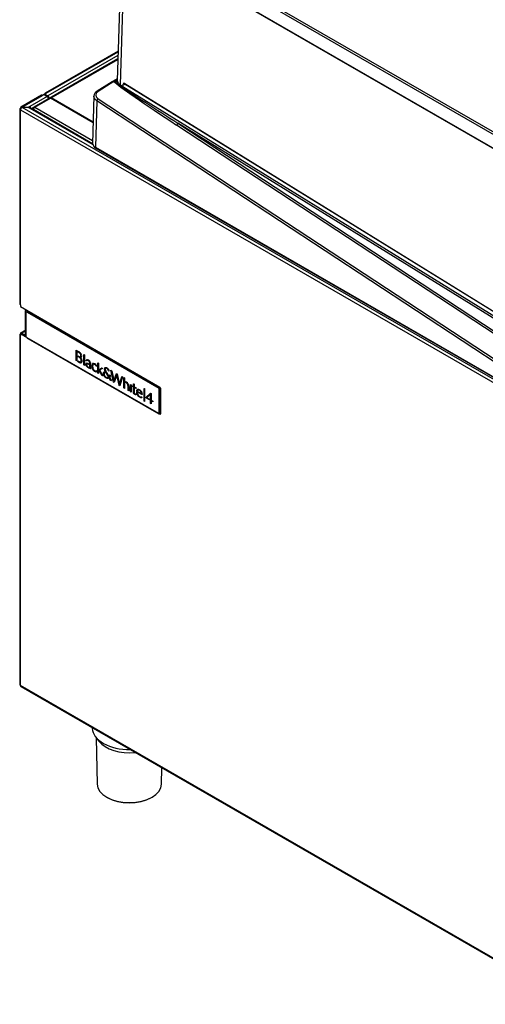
# Model space of a CAD drawing. Header units: millimetres. Extents: x -40 to 419, y 0 to 295.
# Tile 35 of 72: x 281 to 309, y 87 to 147. Entities that reach past the tile are written whole.
import ezdxf

# ---------------------------------------------------------------- set-up
doc = ezdxf.new("R2010")
doc.units = ezdxf.units.MM
doc.layers.add('135.735_BW4_TWIN', color=7, linetype='Continuous')
doc.layers.add('Standard', color=7, linetype='Continuous')

# ---------------------------------------------------------------- blocks, each defined once
blk = doc.blocks.new('SE3')
at = {"layer": '135.735_BW4_TWIN', "color": 7, "linetype": 'Continuous'}
for p, q in [((287.541, 152.602), (315.886, 136.237)), ((315.815, 136.119), (287.471, 152.484)), ((287.439, 151.664), (287.169, 142.874)), ((287.626, 151.557), (287.351, 142.621)), ((287.4, 151.706), (315.815, 135.3)), ((287.41, 151.681), (315.826, 135.275)), ((287.223, 144.634), (282.85, 142.109)), ((282.91, 142.103), (287.222, 144.593)), ((287.215, 144.366), (283.018, 141.943)), ((287.209, 144.178), (282.176, 141.272)), ((283.094, 141.811), (287.209, 144.187)), ((283.213, 141.831), (287.208, 144.137)), ((286.87, 142.785), (285.965, 142.225)), ((286.971, 142.806), (286.021, 142.218)), ((287.172, 142.969), (286.895, 142.809)), ((286.947, 142.808), (286.971, 142.822)), ((286.964, 142.825), (286.987, 142.814)), ((286.978, 142.826), (286.987, 142.831)), ((286.994, 142.826), (287.191, 142.821)), ((286.994, 142.826), (316.214, 124.75)), ((287.187, 142.941), (286.997, 142.831)), ((286.997, 142.831), (287.19, 142.824)), ((287.351, 142.621), (287.473, 142.546)), ((287.524, 142.569), (287.53, 142.654)), ((287.617, 142.629), (287.536, 142.679)), ((287.625, 142.696), (315.678, 125.342)), ((287.631, 142.683), (315.683, 125.329)), ((287.669, 142.659), (287.669, 142.652)), ((287.841, 142.541), (287.834, 142.537)), ((315.742, 125.271), (287.835, 142.536)), ((282.638, 141.987), (281.393, 141.268)), ((281.46, 141.266), (282.698, 141.981)), ((282.783, 142.03), (282.698, 141.981)), ((282.783, 142.03), (282.975, 141.919)), ((282.91, 142.103), (282.825, 142.054)), ((282.825, 142.054), (282.825, 142.005)), ((282.825, 142.054), (283.018, 141.943)), ((282.896, 141.964), (282.896, 142.013)), ((285.778, 141.955), (285.689, 139.093)), ((282.975, 141.919), (281.922, 141.31)), ((282.022, 141.192), (283.051, 141.786)), ((282.235, 141.266), (283.17, 141.806)), ((282.692, 141.579), (282.692, 141.57)), ((282.774, 141.626), (282.774, 141.617)), ((282.79, 141.636), (282.79, 141.626)), ((282.825, 141.647), (282.825, 141.656)), ((282.896, 141.688), (282.896, 141.697)), ((283.17, 141.806), (283.136, 141.826)), ((285.727, 140.33), (283.17, 141.806)), ((285.729, 140.378), (283.213, 141.831)), ((285.952, 141.66), (285.866, 138.862)), ((315.924, 121.935), (285.952, 141.66)), ((286.026, 141.778), (315.998, 122.054)), ((281.333, 141.164), (281.333, 129.439)), ((281.46, 141.266), (281.369, 141.213)), ((281.369, 141.213), (281.369, 141.115)), ((281.369, 129.39), (281.369, 141.115)), ((281.369, 141.115), (314.433, 122.026)), ((281.46, 141.266), (281.828, 141.266)), ((314.518, 122.173), (281.46, 141.258)), ((281.828, 141.258), (281.46, 141.258)), ((281.588, 141.258), (281.602, 141.266)), ((281.828, 141.266), (281.913, 141.315)), ((281.913, 141.209), (281.828, 141.258)), ((281.913, 141.315), (281.922, 141.31)), ((281.922, 141.214), (281.913, 141.209)), ((281.922, 141.214), (285.701, 139.032)), ((285.696, 139.071), (281.976, 141.219)), ((282.069, 141.17), (282.152, 141.218)), ((282.069, 141.17), (282.069, 141.166)), ((282.152, 141.218), (282.235, 141.266)), ((285.693, 139.077), (282.152, 141.122)), ((282.235, 141.266), (285.695, 139.269)), ((282.335, 141.012), (282.339, 141.014)), ((282.38, 140.99), (282.376, 140.988)), ((282.657, 140.83), (282.653, 140.828)), ((282.692, 140.81), (282.692, 140.806)), ((282.774, 140.763), (282.774, 140.758)), ((282.79, 140.754), (282.79, 140.749)), ((282.825, 140.729), (282.825, 140.733)), ((282.896, 140.688), (282.896, 140.692)), ((283.192, 140.517), (283.193, 140.521)), ((283.263, 140.48), (283.263, 140.476)), ((283.405, 140.398), (283.405, 140.394)), ((317.224, 122.76), (290.736, 140.191)), ((290.811, 140.31), (317.298, 122.879)), ((316.195, 124.606), (290.811, 140.31)), ((285.866, 138.862), (315.924, 121.508)), ((285.887, 138.816), (315.945, 121.462)), ((281.369, 129.39), (281.369, 129.292)), ((281.369, 129.292), (289.734, 124.463)), ((281.654, 129.049), (281.654, 127.515)), ((281.683, 129.089), (281.683, 129.008)), ((281.683, 129.008), (281.683, 127.475)), ((281.768, 128.959), (289.666, 124.399)), ((281.803, 129.02), (281.822, 129.031)), ((281.803, 129.02), (289.702, 124.46)), ((281.654, 127.865), (281.393, 127.714)), ((281.453, 127.708), (281.654, 127.824)), ((281.333, 127.61), (281.333, 106.578)), ((281.439, 127.7), (281.369, 127.659)), ((281.672, 127.484), (281.369, 127.659)), ((281.369, 127.659), (281.369, 127.561)), ((281.369, 106.529), (281.369, 127.561)), ((281.446, 127.704), (281.439, 127.7)), ((281.439, 127.7), (281.654, 127.576)), ((281.453, 127.708), (281.446, 127.704)), ((281.446, 127.704), (281.654, 127.585)), ((281.517, 127.664), (281.51, 127.659)), ((289.666, 122.866), (281.768, 127.426)), ((281.778, 127.403), (281.811, 127.384)), ((281.811, 127.384), (289.677, 122.842)), ((284.706, 126.676), (284.802, 126.621)), ((284.706, 126.055), (284.706, 126.676)), ((284.75, 126.609), (284.75, 126.03)), ((284.773, 126.595), (284.75, 126.609)), ((284.806, 126.576), (284.773, 126.595)), ((284.802, 126.621), (284.834, 126.602)), ((284.75, 126.03), (284.706, 126.055)), ((284.812, 126.327), (284.824, 126.321)), ((284.812, 126.288), (284.812, 126.327)), ((284.832, 126.276), (284.812, 126.288)), ((284.812, 126.036), (284.835, 126.023)), ((284.812, 125.994), (284.812, 126.036)), ((284.833, 125.982), (284.812, 125.994)), ((284.824, 126.321), (284.842, 126.31)), ((284.921, 126.274), (284.925, 126.273)), ((284.925, 126.273), (284.929, 126.273)), ((284.936, 126.534), (284.942, 126.529)), ((284.94, 126.205), (284.936, 126.209)), ((284.944, 126.202), (284.94, 126.205)), ((284.942, 126.529), (284.947, 126.524)), ((284.944, 126.236), (284.951, 126.231)), ((284.948, 126.236), (284.944, 126.236)), ((284.965, 126.453), (284.961, 126.459)), ((284.964, 126.276), (284.967, 126.277)), ((284.969, 126.447), (284.965, 126.453)), ((284.967, 126.277), (284.969, 126.278)), ((284.978, 126.234), (284.976, 126.234)), ((284.982, 126.235), (284.978, 126.234)), ((284.983, 126.156), (284.981, 126.16)), ((284.986, 126.152), (284.983, 126.156)), ((284.989, 126.299), (284.99, 126.302)), ((284.99, 126.302), (284.992, 126.305)), ((284.994, 126.471), (284.998, 126.466)), ((284.998, 126.466), (285.002, 126.46)), ((285.01, 126.103), (285.009, 126.107)), ((285.012, 126.098), (285.01, 126.103)), ((285.013, 126.248), (285.011, 126.246)), ((285.015, 126.25), (285.013, 126.248)), ((285.025, 126.147), (285.029, 126.141)), ((285.029, 126.402), (285.031, 126.396)), ((285.029, 126.141), (285.034, 126.134)), ((285.031, 126.396), (285.033, 126.39)), ((285.035, 126.278), (285.033, 126.275)), ((285.036, 126.282), (285.035, 126.278)), ((285.17, 125.787), (285.17, 126.41)), ((285.17, 126.41), (285.212, 126.386)), ((285.212, 126.386), (285.212, 125.763)), ((285.35, 126.043), (285.349, 126.042)), ((285.352, 126.043), (285.35, 126.043)), ((285.371, 126.049), (285.369, 126.049)), ((285.374, 126.05), (285.371, 126.049)), ((285.372, 126.096), (285.377, 126.096)), ((285.377, 126.096), (285.382, 126.096)), ((285.403, 126.05), (285.4, 126.05)), ((285.406, 126.05), (285.403, 126.05)), ((285.502, 126.032), (285.505, 126.028)), ((285.505, 126.028), (285.509, 126.024)), ((285.541, 125.978), (285.546, 125.968)), ((284.958, 125.921), (284.953, 125.922)), ((284.964, 125.92), (284.958, 125.921)), ((284.981, 125.969), (284.985, 125.971)), ((284.985, 125.971), (284.989, 125.973)), ((285.016, 125.922), (285.012, 125.92)), ((285.02, 125.923), (285.016, 125.922)), ((285.052, 125.955), (285.05, 125.951)), ((285.054, 125.959), (285.052, 125.955)), ((285.212, 125.763), (285.17, 125.787)), ((285.305, 125.762), (285.302, 125.771)), ((285.307, 125.865), (285.311, 125.871)), ((285.329, 125.713), (285.324, 125.721)), ((285.341, 125.765), (285.343, 125.759)), ((285.349, 125.836), (285.345, 125.832)), ((285.347, 125.885), (285.357, 125.885)), ((285.355, 125.731), (285.359, 125.726)), ((285.363, 125.675), (285.357, 125.68)), ((285.377, 125.703), (285.382, 125.699)), ((285.387, 125.843), (285.378, 125.843)), ((285.42, 125.872), (285.434, 125.867)), ((285.441, 125.629), (285.437, 125.63)), ((285.445, 125.827), (285.439, 125.83)), ((285.444, 125.628), (285.441, 125.629)), ((285.443, 125.664), (285.446, 125.663)), ((285.451, 125.825), (285.445, 125.827)), ((285.446, 125.663), (285.449, 125.662)), ((285.479, 125.623), (285.474, 125.623)), ((285.477, 125.659), (285.479, 125.659)), ((285.493, 125.662), (285.495, 125.663)), ((285.495, 125.663), (285.495, 125.624)), ((285.514, 125.959), (285.509, 125.97)), ((285.533, 125.677), (285.533, 125.703)), ((285.535, 125.642), (285.533, 125.677)), ((285.535, 125.642), (285.535, 125.642)), ((285.566, 125.915), (285.568, 125.903)), ((285.574, 125.81), (285.574, 125.775)), ((285.574, 125.775), (285.574, 125.554)), ((285.659, 125.809), (285.661, 125.815)), ((285.662, 125.628), (285.66, 125.636)), ((285.661, 125.815), (285.663, 125.82)), ((285.664, 125.62), (285.662, 125.628)), ((285.691, 125.864), (285.695, 125.867)), ((285.695, 125.538), (285.692, 125.545)), ((285.695, 125.867), (285.698, 125.87)), ((285.699, 125.531), (285.695, 125.538)), ((285.701, 125.778), (285.7, 125.773)), ((285.7, 125.627), (285.701, 125.62)), ((285.703, 125.783), (285.701, 125.778)), ((285.701, 125.62), (285.703, 125.614)), ((285.727, 125.822), (285.724, 125.82)), ((285.724, 125.553), (285.727, 125.548)), ((285.729, 125.824), (285.727, 125.822)), ((285.727, 125.548), (285.73, 125.542)), ((285.747, 125.464), (285.742, 125.469)), ((285.743, 125.883), (285.749, 125.882)), ((285.752, 125.458), (285.747, 125.464)), ((285.749, 125.882), (285.754, 125.882)), ((285.763, 125.493), (285.767, 125.489)), ((285.768, 125.835), (285.764, 125.835)), ((285.767, 125.489), (285.771, 125.485)), ((285.772, 125.835), (285.768, 125.835)), ((285.854, 125.391), (285.851, 125.392)), ((285.858, 125.39), (285.854, 125.391)), ((285.862, 125.788), (285.86, 125.79)), ((285.86, 125.429), (285.863, 125.428)), ((285.865, 125.785), (285.862, 125.788)), ((285.863, 125.428), (285.866, 125.428)), ((285.883, 125.81), (285.888, 125.805)), ((285.889, 125.76), (285.887, 125.762)), ((285.888, 125.805), (285.893, 125.8)), ((285.891, 125.383), (285.888, 125.383)), ((285.891, 125.758), (285.889, 125.76)), ((285.89, 125.427), (285.892, 125.427)), ((285.894, 125.383), (285.891, 125.383)), ((285.892, 125.427), (285.894, 125.427)), ((285.906, 125.738), (285.905, 125.739)), ((285.908, 125.735), (285.906, 125.738)), ((285.91, 125.432), (285.911, 125.432)), ((285.911, 125.432), (285.912, 125.433)), ((285.921, 125.385), (285.919, 125.385)), ((285.923, 125.386), (285.921, 125.385)), ((285.923, 125.433), (285.924, 125.433)), ((285.925, 125.722), (285.924, 125.722)), ((285.924, 125.433), (285.925, 125.432)), ((285.925, 125.722), (285.925, 125.722)), ((286.013, 125.301), (286.013, 125.924)), ((286.013, 125.924), (286.055, 125.9)), ((286.055, 125.9), (286.055, 125.277)), ((286.082, 125.517), (286.232, 125.596)), ((286.082, 125.517), (286.082, 125.517)), ((286.082, 125.482), (286.082, 125.517)), ((286.247, 125.182), (286.082, 125.482)), ((286.116, 125.481), (286.117, 125.48)), ((286.117, 125.481), (286.116, 125.481)), ((286.121, 125.483), (286.12, 125.482)), ((286.12, 125.482), (286.12, 125.482)), ((286.122, 125.472), (286.123, 125.471)), ((286.123, 125.471), (286.123, 125.47)), ((286.298, 125.575), (286.132, 125.489)), ((286.136, 125.448), (286.309, 125.129)), ((286.232, 125.596), (286.237, 125.598)), ((286.245, 125.601), (286.246, 125.601)), ((286.246, 125.601), (286.247, 125.601)), ((286.274, 125.588), (286.289, 125.58)), ((286.289, 125.58), (286.298, 125.575)), ((286.395, 125.376), (286.409, 125.382)), ((286.409, 125.382), (286.421, 125.385)), ((286.414, 125.564), (286.416, 125.58)), ((286.414, 125.538), (286.414, 125.564)), ((286.415, 125.523), (286.414, 125.538)), ((286.418, 125.505), (286.415, 125.523)), ((286.416, 125.58), (286.42, 125.597)), ((286.423, 125.484), (286.418, 125.505)), ((286.42, 125.597), (286.425, 125.607)), ((286.421, 125.385), (286.43, 125.386)), ((286.425, 125.479), (286.423, 125.484)), ((286.425, 125.607), (286.428, 125.612)), ((286.43, 125.465), (286.425, 125.479)), ((286.428, 125.612), (286.437, 125.622)), ((286.439, 125.442), (286.43, 125.465)), ((286.43, 125.386), (286.448, 125.387)), ((286.437, 125.622), (286.446, 125.631)), ((286.449, 125.419), (286.439, 125.442)), ((286.446, 125.631), (286.454, 125.635)), ((286.448, 125.387), (286.465, 125.386)), ((286.461, 125.394), (286.449, 125.419)), ((286.454, 125.635), (286.46, 125.637)), ((286.457, 125.557), (286.454, 125.541)), ((286.454, 125.541), (286.454, 125.519)), ((286.454, 125.519), (286.456, 125.499)), ((286.456, 125.499), (286.46, 125.481)), ((286.459, 125.565), (286.457, 125.557)), ((286.466, 125.576), (286.459, 125.565)), ((286.46, 125.637), (286.473, 125.639)), ((286.46, 125.481), (286.466, 125.461)), ((286.465, 125.386), (286.461, 125.394)), ((286.474, 125.585), (286.466, 125.576)), ((286.466, 125.461), (286.471, 125.447)), ((286.471, 125.447), (286.481, 125.426)), ((286.473, 125.639), (286.487, 125.64)), ((286.478, 125.588), (286.474, 125.585)), ((286.488, 125.592), (286.478, 125.588)), ((286.481, 125.426), (286.495, 125.396)), ((286.487, 125.64), (286.499, 125.639)), ((286.501, 125.594), (286.488, 125.592)), ((286.495, 125.396), (286.516, 125.359)), ((286.499, 125.639), (286.502, 125.638)), ((286.508, 125.594), (286.501, 125.594)), ((286.502, 125.638), (286.519, 125.633)), ((286.521, 125.591), (286.508, 125.594)), ((286.519, 125.633), (286.534, 125.627)), ((286.537, 125.585), (286.521, 125.591)), ((286.534, 125.627), (286.556, 125.614)), ((286.551, 125.578), (286.537, 125.585)), ((286.563, 125.57), (286.551, 125.578)), ((286.556, 125.614), (286.574, 125.602)), ((286.576, 125.56), (286.563, 125.57)), ((286.574, 125.602), (286.591, 125.587)), ((286.585, 125.551), (286.576, 125.56)), ((286.599, 125.534), (286.585, 125.551)), ((286.591, 125.587), (286.604, 125.575)), ((286.612, 125.515), (286.599, 125.534)), ((286.604, 125.575), (286.619, 125.558)), ((286.623, 125.493), (286.612, 125.515)), ((286.619, 125.558), (286.633, 125.54)), ((286.63, 125.478), (286.623, 125.493)), ((286.643, 125.436), (286.63, 125.478)), ((286.633, 125.54), (286.643, 125.524)), ((286.643, 125.524), (286.653, 125.505)), ((286.652, 125.425), (286.643, 125.436)), ((286.665, 125.419), (286.652, 125.425)), ((286.653, 125.505), (286.662, 125.485)), ((286.662, 125.485), (286.669, 125.468)), ((286.678, 125.417), (286.665, 125.419)), ((286.669, 125.468), (286.673, 125.454)), ((286.673, 125.454), (286.676, 125.436)), ((286.676, 125.436), (286.678, 125.417)), ((286.791, 125.472), (286.818, 125.456)), ((286.953, 124.758), (286.791, 125.472)), ((286.818, 125.456), (286.836, 125.442)), ((286.836, 125.442), (286.84, 125.431)), ((286.84, 125.431), (286.962, 124.879)), ((286.055, 125.277), (286.013, 125.301)), ((286.309, 125.129), (286.29, 125.14)), ((286.34, 125.287), (286.342, 125.303)), ((286.34, 125.262), (286.34, 125.287)), ((286.341, 125.246), (286.34, 125.262)), ((286.344, 125.229), (286.341, 125.246)), ((286.342, 125.303), (286.347, 125.32)), ((286.349, 125.209), (286.344, 125.229)), ((286.347, 125.32), (286.352, 125.331)), ((286.351, 125.2), (286.349, 125.209)), ((286.356, 125.187), (286.351, 125.2)), ((286.352, 125.331), (286.354, 125.335)), ((286.354, 125.335), (286.362, 125.348)), ((286.364, 125.167), (286.356, 125.187)), ((286.362, 125.348), (286.371, 125.36)), ((286.373, 125.148), (286.364, 125.167)), ((286.371, 125.36), (286.38, 125.367)), ((286.383, 125.129), (286.373, 125.148)), ((286.38, 125.367), (286.382, 125.369)), ((286.382, 125.369), (286.395, 125.376)), ((286.385, 125.276), (286.383, 125.26)), ((286.383, 125.26), (286.383, 125.232)), ((286.383, 125.232), (286.386, 125.216)), ((286.386, 125.126), (286.383, 125.129)), ((286.389, 125.291), (286.385, 125.276)), ((286.386, 125.216), (286.39, 125.197)), ((286.394, 125.113), (286.386, 125.126)), ((286.394, 125.304), (286.389, 125.291)), ((286.39, 125.197), (286.395, 125.183)), ((286.403, 125.317), (286.394, 125.304)), ((286.407, 125.095), (286.394, 125.113)), ((286.395, 125.183), (286.396, 125.18)), ((286.396, 125.18), (286.405, 125.16)), ((286.409, 125.324), (286.403, 125.317)), ((286.405, 125.16), (286.415, 125.141)), ((286.421, 125.078), (286.407, 125.095)), ((286.419, 125.332), (286.409, 125.324)), ((286.415, 125.141), (286.424, 125.127)), ((286.432, 125.339), (286.419, 125.332)), ((286.435, 125.063), (286.421, 125.078)), ((286.424, 125.127), (286.436, 125.111)), ((286.441, 125.342), (286.432, 125.339)), ((286.444, 125.054), (286.435, 125.063)), ((286.436, 125.111), (286.45, 125.094)), ((286.456, 125.346), (286.441, 125.342)), ((286.46, 125.04), (286.444, 125.054)), ((286.45, 125.094), (286.463, 125.082)), ((286.474, 125.347), (286.456, 125.346)), ((286.474, 125.029), (286.46, 125.04)), ((286.463, 125.082), (286.474, 125.072)), ((286.483, 125.347), (286.474, 125.347)), ((286.474, 125.072), (286.49, 125.06)), ((286.488, 125.019), (286.474, 125.029)), ((286.486, 125.347), (286.483, 125.347)), ((286.76, 124.879), (286.486, 125.347)), ((286.501, 125.012), (286.488, 125.019)), ((286.49, 125.06), (286.516, 125.045)), ((286.521, 125.002), (286.501, 125.012)), ((286.516, 125.359), (286.68, 125.077)), ((286.516, 125.045), (286.534, 125.037)), ((286.541, 124.994), (286.521, 125.002)), ((286.534, 125.037), (286.554, 125.03)), ((286.549, 124.991), (286.541, 124.994)), ((286.566, 124.987), (286.549, 124.991)), ((286.554, 125.03), (286.562, 125.029)), ((286.562, 125.029), (286.581, 125.026)), ((286.586, 124.983), (286.566, 124.987)), ((286.581, 125.026), (286.597, 125.025)), ((286.6, 124.982), (286.586, 124.983)), ((286.597, 125.025), (286.603, 125.026)), ((286.616, 124.983), (286.6, 124.982)), ((286.603, 125.026), (286.62, 125.029)), ((286.634, 124.985), (286.616, 124.983)), ((286.62, 125.029), (286.635, 125.035)), ((286.645, 124.988), (286.634, 124.985)), ((286.635, 125.035), (286.658, 124.994)), ((286.658, 124.994), (286.645, 124.988)), ((286.68, 125.077), (286.685, 125.075)), ((286.685, 125.075), (286.698, 125.101)), ((286.698, 125.101), (286.708, 125.125)), ((286.723, 125.05), (286.707, 125.031)), ((286.707, 125.031), (286.711, 125.025)), ((286.708, 125.125), (286.712, 125.138)), ((286.711, 125.025), (286.823, 124.833)), ((286.712, 125.138), (286.717, 125.159)), ((286.717, 125.159), (286.719, 125.179)), ((286.719, 125.179), (286.723, 125.187)), ((286.723, 125.187), (286.729, 125.187)), ((286.733, 125.068), (286.723, 125.05)), ((286.729, 125.187), (286.756, 125.172)), ((286.74, 125.085), (286.733, 125.068)), ((286.747, 125.106), (286.74, 125.085)), ((286.753, 125.131), (286.747, 125.106)), ((286.755, 125.155), (286.753, 125.131)), ((286.756, 125.172), (286.755, 125.155)), ((286.769, 124.866), (286.76, 124.879)), ((286.798, 124.847), (286.769, 124.866)), ((286.823, 124.833), (286.798, 124.847)), ((286.962, 124.879), (286.972, 124.83)), ((286.972, 124.83), (286.977, 124.842)), ((286.977, 124.842), (287.121, 125.267)), ((287.14, 125.189), (286.989, 124.737)), ((287.121, 125.267), (287.128, 125.274)), ((287.128, 125.274), (287.136, 125.273)), ((287.136, 125.273), (287.159, 125.255)), ((287.142, 125.192), (287.14, 125.189)), ((287.294, 124.564), (287.142, 125.192)), ((287.159, 125.255), (287.163, 125.245)), ((287.163, 125.245), (287.296, 124.701)), ((287.316, 124.648), (287.444, 125.08)), ((287.491, 125.064), (287.33, 124.54)), ((287.444, 125.08), (287.451, 125.087)), ((287.451, 125.087), (287.459, 125.087)), ((287.459, 125.087), (287.489, 125.069)), ((287.489, 125.069), (287.491, 125.064)), ((287.563, 124.406), (287.563, 125.029)), ((287.563, 125.029), (287.604, 125.005)), ((287.604, 125.005), (287.604, 124.382)), ((286.989, 124.737), (286.953, 124.758)), ((287.294, 124.561), (287.294, 124.564)), ((287.33, 124.54), (287.294, 124.561)), ((287.296, 124.701), (287.312, 124.634)), ((287.312, 124.634), (287.316, 124.648)), ((287.604, 124.382), (287.563, 124.406)), ((287.637, 124.769), (287.657, 124.773)), ((287.637, 124.729), (287.637, 124.769)), ((287.657, 124.773), (287.659, 124.774)), ((287.659, 124.734), (287.658, 124.734)), ((287.659, 124.774), (287.665, 124.774)), ((287.664, 124.735), (287.659, 124.734)), ((287.786, 124.713), (287.79, 124.708)), ((287.79, 124.708), (287.794, 124.704)), ((287.797, 124.643), (287.795, 124.647)), ((287.8, 124.637), (287.797, 124.643)), ((287.821, 124.474), (287.821, 124.509)), ((287.821, 124.257), (287.821, 124.474)), ((287.862, 124.233), (287.821, 124.257)), ((287.828, 124.657), (287.831, 124.652)), ((287.831, 124.652), (287.833, 124.647)), ((287.853, 124.591), (287.854, 124.586)), ((287.854, 124.586), (287.856, 124.58)), ((287.862, 124.485), (287.862, 124.45)), ((287.862, 124.45), (287.862, 124.233)), ((287.965, 124.174), (287.965, 124.612)), ((287.965, 124.612), (288.006, 124.588)), ((288.006, 124.588), (288.006, 124.151)), ((288.077, 124.529), (288.141, 124.497)), ((288.078, 124.506), (288.077, 124.529)), ((288.081, 124.498), (288.078, 124.506)), ((288.095, 124.486), (288.081, 124.498)), ((288.141, 124.46), (288.095, 124.486)), ((288.141, 124.497), (288.15, 124.638)), ((288.141, 124.168), (288.141, 124.46)), ((288.15, 124.638), (288.154, 124.651)), ((288.154, 124.651), (288.16, 124.651)), ((288.16, 124.651), (288.182, 124.638)), ((288.182, 124.638), (288.182, 124.473)), ((288.182, 124.473), (288.3, 124.405)), ((288.182, 124.435), (288.183, 124.133)), ((288.3, 124.367), (288.182, 124.435)), ((288.3, 124.405), (288.3, 124.367)), ((288.339, 124.171), (288.34, 124.201)), ((288.34, 124.201), (288.341, 124.222)), ((288.341, 124.222), (288.344, 124.24)), ((288.344, 124.24), (288.349, 124.26)), ((288.349, 124.26), (288.353, 124.271)), ((288.353, 124.271), (288.357, 124.281)), ((288.357, 124.281), (288.364, 124.293)), ((288.364, 124.293), (288.372, 124.304)), ((288.372, 124.304), (288.381, 124.313)), ((288.381, 124.313), (288.388, 124.318)), ((288.383, 124.202), (288.381, 124.171)), ((288.388, 124.226), (288.383, 124.202)), ((288.388, 124.318), (288.396, 124.322)), ((288.394, 124.244), (288.388, 124.226)), ((288.4, 124.255), (288.394, 124.244)), ((288.396, 124.322), (288.408, 124.326)), ((288.408, 124.266), (288.4, 124.255)), ((288.408, 124.326), (288.42, 124.329)), ((288.418, 124.275), (288.408, 124.266)), ((288.42, 124.276), (288.418, 124.275)), ((288.42, 124.329), (288.433, 124.33)), ((288.428, 124.281), (288.42, 124.276)), ((288.44, 124.284), (288.428, 124.281)), ((288.433, 124.33), (288.444, 124.329)), ((288.453, 124.285), (288.44, 124.284)), ((288.444, 124.329), (288.445, 124.329)), ((288.445, 124.329), (288.462, 124.325)), ((288.457, 124.285), (288.453, 124.285)), ((288.47, 124.283), (288.457, 124.285)), ((288.462, 124.325), (288.477, 124.321)), ((288.486, 124.278), (288.47, 124.283)), ((288.477, 124.321), (288.49, 124.315)), ((288.505, 124.269), (288.486, 124.278)), ((288.49, 124.315), (288.512, 124.303)), ((288.525, 124.257), (288.505, 124.269)), ((288.512, 124.303), (288.532, 124.291)), ((288.54, 124.246), (288.525, 124.257)), ((288.532, 124.291), (288.547, 124.278)), ((288.553, 124.233), (288.54, 124.246)), ((288.547, 124.278), (288.566, 124.262)), ((288.565, 124.221), (288.553, 124.233)), ((288.577, 124.204), (288.565, 124.221)), ((288.566, 124.262), (288.575, 124.252)), ((288.575, 124.252), (288.578, 124.249)), ((288.589, 124.186), (288.577, 124.204)), ((288.578, 124.249), (288.591, 124.233)), ((288.591, 124.233), (288.603, 124.216)), ((288.603, 124.216), (288.615, 124.198)), ((288.782, 123.612), (288.782, 124.376)), ((288.782, 124.376), (288.8, 124.366)), ((288.8, 124.366), (288.8, 123.601)), ((289.666, 124.399), (289.666, 122.866)), ((289.702, 124.46), (289.72, 124.471)), ((289.736, 124.4), (289.767, 124.417)), ((289.736, 124.4), (289.736, 122.865)), ((289.769, 124.402), (289.769, 122.85)), ((288.006, 124.151), (287.965, 124.174)), ((288.142, 124.144), (288.141, 124.168)), ((288.145, 124.123), (288.142, 124.144)), ((288.149, 124.109), (288.145, 124.123)), ((288.155, 124.093), (288.149, 124.109)), ((288.16, 124.083), (288.155, 124.093)), ((288.165, 124.073), (288.16, 124.083)), ((288.174, 124.06), (288.165, 124.073)), ((288.183, 124.049), (288.174, 124.06)), ((288.183, 124.133), (288.187, 124.112)), ((288.192, 124.04), (288.183, 124.049)), ((288.187, 124.112), (288.189, 124.105)), ((288.189, 124.105), (288.197, 124.087)), ((288.201, 124.032), (288.192, 124.04)), ((288.197, 124.087), (288.201, 124.082)), ((288.201, 124.082), (288.213, 124.067)), ((288.224, 124.017), (288.201, 124.032)), ((288.213, 124.067), (288.222, 124.06)), ((288.222, 124.06), (288.239, 124.05)), ((288.239, 124.009), (288.224, 124.017)), ((288.239, 124.05), (288.254, 124.045)), ((288.254, 124.005), (288.239, 124.009)), ((288.254, 124.045), (288.27, 124.046)), ((288.267, 124.002), (288.254, 124.005)), ((288.281, 124.001), (288.267, 124.002)), ((288.27, 124.046), (288.282, 124.05)), ((288.293, 124.003), (288.281, 124.001)), ((288.282, 124.05), (288.284, 124.05)), ((288.284, 124.05), (288.292, 124.049)), ((288.292, 124.049), (288.296, 124.042)), ((288.309, 124.011), (288.293, 124.003)), ((288.296, 124.042), (288.309, 124.011)), ((288.34, 124.15), (288.339, 124.171)), ((288.342, 124.131), (288.34, 124.15)), ((288.345, 124.11), (288.342, 124.131)), ((288.35, 124.088), (288.345, 124.11)), ((288.354, 124.071), (288.35, 124.088)), ((288.36, 124.051), (288.354, 124.071)), ((288.367, 124.031), (288.36, 124.051)), ((288.375, 124.012), (288.367, 124.031)), ((288.383, 123.993), (288.375, 124.012)), ((288.381, 124.171), (288.383, 124.119)), ((288.383, 124.119), (288.387, 124.091)), ((288.391, 123.978), (288.383, 123.993)), ((288.387, 124.091), (288.392, 124.065)), ((288.402, 123.961), (288.391, 123.978)), ((288.392, 124.065), (288.393, 124.061)), ((288.393, 124.061), (288.4, 124.04)), ((288.4, 124.04), (288.407, 124.02)), ((288.413, 123.945), (288.402, 123.961)), ((288.407, 124.02), (288.415, 124.001)), ((288.425, 123.929), (288.413, 123.945)), ((288.415, 124.001), (288.421, 123.989)), ((288.421, 123.989), (288.432, 123.971)), ((288.437, 123.914), (288.425, 123.929)), ((288.431, 124.171), (288.618, 124.063)), ((288.431, 124.137), (288.431, 124.171)), ((288.649, 124.012), (288.431, 124.137)), ((288.432, 123.971), (288.444, 123.955)), ((288.448, 123.902), (288.437, 123.914)), ((288.444, 123.955), (288.456, 123.939)), ((288.464, 123.887), (288.448, 123.902)), ((288.456, 123.939), (288.464, 123.93)), ((288.464, 123.93), (288.479, 123.916)), ((288.479, 123.875), (288.464, 123.887)), ((288.479, 123.916), (288.494, 123.904)), ((288.492, 123.865), (288.479, 123.875)), ((288.523, 123.846), (288.492, 123.865)), ((288.494, 123.904), (288.508, 123.895)), ((288.508, 123.895), (288.533, 123.881)), ((288.552, 123.833), (288.523, 123.846)), ((288.533, 123.881), (288.551, 123.873)), ((288.551, 123.873), (288.567, 123.868)), ((288.574, 123.826), (288.552, 123.833)), ((288.567, 123.868), (288.584, 123.866)), ((288.593, 123.822), (288.574, 123.826)), ((288.584, 123.866), (288.601, 123.865)), ((288.596, 124.172), (288.589, 124.186)), ((288.611, 123.821), (288.593, 123.822)), ((288.604, 124.153), (288.596, 124.172)), ((288.601, 123.865), (288.622, 123.869)), ((288.611, 124.133), (288.604, 124.153)), ((288.613, 124.128), (288.611, 124.133)), ((288.627, 123.821), (288.611, 123.821)), ((288.619, 124.1), (288.613, 124.128)), ((288.615, 124.198), (288.621, 124.186)), ((288.618, 124.063), (288.623, 124.064)), ((288.623, 124.064), (288.619, 124.1)), ((288.621, 124.186), (288.625, 124.179)), ((288.622, 123.869), (288.631, 123.87)), ((288.625, 124.179), (288.633, 124.16)), ((288.642, 123.825), (288.627, 123.821)), ((288.631, 123.87), (288.641, 123.862)), ((288.633, 124.16), (288.641, 124.14)), ((288.641, 124.14), (288.648, 124.12)), ((288.641, 123.862), (288.655, 123.834)), ((288.655, 123.834), (288.642, 123.825)), ((288.648, 124.12), (288.651, 124.106)), ((288.657, 124.011), (288.649, 124.012)), ((288.651, 124.106), (288.657, 124.078)), ((288.657, 124.078), (288.66, 124.054)), ((288.661, 124.021), (288.657, 124.011)), ((288.66, 124.054), (288.661, 124.021)), ((288.8, 123.601), (288.782, 123.612)), ((288.902, 123.845), (289.17, 124.1)), ((288.906, 123.817), (288.902, 123.845)), ((288.91, 123.809), (288.906, 123.817)), ((288.924, 123.796), (288.91, 123.809)), ((289.119, 123.683), (288.924, 123.796)), ((289.169, 124.033), (288.95, 123.821)), ((288.95, 123.821), (289.119, 123.723)), ((289.119, 123.723), (289.119, 123.683)), ((289.168, 123.479), (289.169, 124.029)), ((289.169, 124.029), (289.169, 124.033)), ((289.17, 124.1), (289.207, 124.078)), ((289.207, 124.078), (289.207, 123.673)), ((289.207, 123.673), (289.304, 123.617)), ((289.207, 123.633), (289.207, 123.457)), ((289.293, 123.583), (289.207, 123.633)), ((289.304, 123.617), (289.304, 123.594)), ((289.207, 123.457), (289.168, 123.479)), ((289.3, 123.582), (289.293, 123.583)), ((289.304, 123.594), (289.3, 123.582)), ((289.702, 122.845), (289.666, 122.865)), ((289.702, 122.845), (289.769, 122.883)), ((289.734, 122.83), (289.705, 122.847)), ((289.769, 122.85), (289.734, 122.83)), ((289.736, 122.865), (289.769, 122.883)), ((314.433, 87.439), (281.369, 106.529)), ((281.393, 106.474), (314.458, 87.384)), ((285.675, 104.002), (285.676, 103.957)), ((285.87, 103.448), (286.076, 103.181)), ((285.907, 103.399), (285.967, 100.603)), ((289.837, 100.603), (289.858, 101.586))]:
    blk.add_line(p, q, dxfattribs=at)
for centre, radius, start, end in [((353.801, 240.683), 118.501, 235.67907, 237.88913), ((286.142, 141.905), 0.366, 118.92148, 175.18145), ((286.039, 139.13), 0.35, 191.20653, 244.08062), ((296.435, 103.935), 29.161, 120.34723, 120.38902), ((281.846, 128.955), 0.0783, 123.41555, 176.8806), ((284.549, 126.061), 0.611, 50.68817, 62.1624), ((284.567, 125.753), 0.587, 51.10325, 63.15219), ((285.122, 126.414), 0.52, 236.17487, 251.01072), ((284.996, 126.539), 0.275, 236.086, 254.1262), ((284.939, 126.359), 0.087, 263.56023, 286.76864), ((284.705, 125.955), 0.344, 36.71699, 45.8287), ((284.66, 126.223), 0.417, 36.54365, 46.2927), ((284.969, 126.365), 0.131, 260.6127, 272.92697), ((284.676, 125.911), 0.422, 34.04869, 49.25512), ((284.821, 126.351), 0.177, 345.09455, 32.85356), ((284.937, 126.329), 0.0604, 302.80371, 330.56488), ((284.965, 126.318), 0.0848, 281.15324, 302.35869), ((284.752, 126.007), 0.275, 21.28079, 31.70945), ((284.717, 126.288), 0.332, 19.95466, 31.11134), ((284.953, 126.314), 0.0894, 314.19832, 334.14985), ((284.85, 126.331), 0.193, 345.18576, 17.85729), ((284.85, 126.024), 0.214, 342.38194, 30.82613), ((285.374, 125.98), 0.117, 91.00649, 121.33203), ((285.398, 125.928), 0.125, 103.17282, 111.66274), ((285.389, 125.929), 0.121, 84.74991, 97.17667), ((285.344, 125.881), 0.219, 43.98605, 79.90596), ((285.366, 125.892), 0.163, 28.71748, 75.91646), ((285.283, 125.831), 0.297, 29.66933, 40.46499), ((284.987, 126.042), 0.125, 259.63359, 281.7802), ((284.982, 125.993), 0.0793, 298.14961, 328.05858), ((285.552, 125.853), 0.263, 200.33403, 210.20048), ((285.354, 125.815), 0.0701, 95.25347, 127.41776), ((285.547, 125.866), 0.266, 215.11503, 224.39775), ((285.513, 125.821), 0.182, 199.81529, 209.60817), ((285.378, 125.785), 0.0582, 89.35638, 119.94873), ((285.333, 125.604), 0.282, 72.07466, 85.05585), ((285.499, 125.822), 0.17, 214.57537, 224.53307), ((285.511, 125.839), 0.221, 227.91981, 250.55224), ((285.496, 125.829), 0.173, 228.66683, 252.1635), ((285.344, 125.567), 0.279, 70.2244, 81.3265), ((285.484, 125.773), 0.151, 254.45582, 266.1882), ((285.48, 125.795), 0.137, 256.79297, 268.50119), ((285.48, 125.747), 0.124, 269.5302, 277.23088), ((285.234, 125.827), 0.343, 14.8386, 24.36925), ((285.165, 125.829), 0.41, 357.38439, 10.4618), ((286.038, 125.724), 0.388, 167.30683, 193.01426), ((285.787, 125.772), 0.133, 136.12518, 158.5255), ((286.15, 125.759), 0.506, 195.90545, 205.0066), ((286.053, 125.701), 0.36, 168.3669, 191.75919), ((285.746, 125.787), 0.0953, 91.77136, 120.27458), ((286.072, 125.745), 0.43, 209.87791, 219.9428), ((285.811, 125.745), 0.115, 139.14087, 160.43276), ((286.095, 125.717), 0.406, 194.7932, 203.88948), ((285.767, 125.767), 0.0689, 92.8058, 123.04788), ((286.013, 125.699), 0.324, 208.96423, 219.42303), ((285.948, 125.644), 0.27, 223.53982, 249.06547), ((285.703, 125.639), 0.249, 43.5234, 78.09104), ((285.922, 125.628), 0.208, 223.31357, 252.68679), ((285.736, 125.657), 0.182, 47.28336, 78.78405), ((285.913, 125.57), 0.188, 252.82379, 262.33081), ((285.598, 125.508), 0.385, 41.29157, 46.08828), ((285.883, 125.542), 0.115, 261.43337, 273.63513), ((285.584, 125.509), 0.395, 35.66166, 39.06323), ((285.61, 125.542), 0.382, 30.79906, 42.40484), ((285.88, 125.51), 0.0839, 279.92635, 290.78652), ((285.898, 125.489), 0.107, 267.78271, 281.42577), ((285.918, 125.418), 0.0161, 73.23392, 112.98299), ((285.906, 125.44), 0.0568, 287.53132, 312.56893), ((285.976, 125.758), 0.0423, 208.69551, 212.62511), ((286.11, 125.503), 0.0234, 287.41539, 295.41872), ((286.021, 125.411), 0.118, 31.28046, 35.89936), ((286.231, 125.291), 0.221, 116.60665, 119.86041), ((285.341, 125.021), 0.903, 28.2752, 29.87265), ((286.248, 125.58), 0.0218, 98.62343, 121.32322), ((287.673, 124.63), 0.106, 98.17263, 109.66539), ((287.653, 124.577), 0.158, 26.37455, 86.03623), ((287.644, 124.582), 0.193, 42.56964, 84.00164), ((287.563, 124.505), 0.305, 29.80914, 40.68792), ((287.545, 124.531), 0.276, 355.461, 22.65686), ((287.508, 124.498), 0.357, 15.12926, 24.56012), ((287.444, 124.503), 0.419, 357.48366, 10.55917), ((289.747, 124.392), 0.0813, 123.79961, 175.0948), ((289.7, 124.471), 0.0801, 244.46675, 296.63884), ((289.702, 122.934), 0.0771, 241.97808, 296.33906)]:
    blk.add_arc(centre, radius, start, end, dxfattribs=at)
for centre, major_axis, ratio, start_param, end_param in [((286.994, 142.751), (-0.138, 0.006), 0.582576, 4.717366, 5.946783), ((286.994, 142.751), (-0.137, 0.005), 0.550876, 4.734306, 4.956068), ((286.975, 142.884), (-0.068, -0.0733), 0.625734, 0.931948, 1.125523), ((290.944, 140.227), (-4.021, 2.641), 0.029895, 0.176098, 1.538832), ((287.474, 142.602), (-0.035, 0.0606), 0.57735, 2.320458, 3.839724), ((287.622, 142.592), (0.065, -0.113), 0.57735, 2.320458, 3.839724), ((287.647, 142.709), (0.0158, 0.0255), 0.556354, 2.373435, 3.141593), ((288.234, 142.774), (-0.563, 0.008), 0.607635, 0.502204, 0.793233), ((287.836, 142.572), (-0.0237, -0.0383), 0.556371, 0.820106, 1.269408), ((282.698, 141.883), (0.06, -0.104), 0.57735, 2.356194, 3.141593), ((282.91, 142.005), (0.12, 0), 0.57735, 2.356194, 2.879793), ((282.91, 142.005), (0.06, -0.104), 0.57735, 2.356194, 3.926991), ((283.018, 141.855), (-0.054, 0.0935), 0.57735, 3.926991, 5.497787), ((286.38, 141.989), (0.499, -0.024), 0.626565, 2.402487, 3.95583), ((286.017, 142.14), (0.0526, -0.085), 0.576095, 2.268836, 3.142664), ((282.975, 141.831), (0.054, -0.0935), 0.57735, 0.785398, 2.356194), ((283.129, 141.686), (-0.083, -0.145), 0.57735, 3.141593, 3.87071), ((286.023, 141.7), (0.055, 0.0835), 0.53567, 0.835404, 2.388747), ((281.453, 141.164), (0.12, 0), 0.57735, 2.356194, 3.926991), ((281.453, 141.164), (0.06, -0.104), 0.57735, 2.439625, 3.926991), ((281.453, 141.164), (0.06, 0.104), 0.57735, 0.868828, 2.356194), ((281.46, 141.168), (-0.17, 0), 0.57735, 4.712389, 4.795819), ((281.46, 141.16), (-0.17, 0), 0.57735, 4.712389, 4.795819), ((281.922, 141.222), (-0.054, 0.0935), 0.57735, 4.254432, 5.497787), ((281.922, 141.126), (-0.054, -0.0935), 0.57735, 3.141593, 3.926991), ((282.235, 141.17), (0.059, -0.102), 0.57735, 2.356194, 3.926991), ((282.235, 141.17), (-0.059, -0.102), 0.57735, 3.926991, 5.497787), ((290.74, 140.269), (-0.055, -0.0835), 0.53567, 0.835404, 2.388747), ((285.937, 138.903), (0.05, 0.0866), 0.57735, 2.356194, 3.141593), ((281.453, 129.439), (0.12, 0), 0.57735, 3.141593, 3.926991), ((281.769, 101.712), (-16.684, 28.898), 0.57735, -0.78532, -0.781724), ((281.453, 127.61), (0.12, 0), 0.57735, 2.356194, 3.926991), ((281.453, 127.61), (0.06, -0.104), 0.57735, 2.356194, 3.926991), ((281.769, 154.663), (16.679, -28.891), 0.57735, -0.789027, -0.78543), ((289.734, 124.422), (0.025, -0.0433), 0.57735, 0.785398, 2.356194), ((289.734, 122.871), (-0.025, 0.0433), 0.57735, 2.356194, 3.926991), ((281.453, 106.578), (0.12, 0), 0.57735, 3.141593, 3.926991), ((281.453, 106.578), (0.06, 0.104), 0.57735, 2.356194, 3.141593), ((287.902, 103.972), (-2.227, 0), 0.57735, 0.012343, 1.592953), ((287.902, 103.652), (-2, 0), 0.57735, 0.420534, 1.74561), ((287.902, 100.616), (-1.935, 0), 0.57735, 0.012343, 3.12925), ((287.902, 100.576), (1.885, 0), 0.57735, 3.926991, 5.492734)]:
    blk.add_ellipse(centre, major_axis=major_axis, ratio=ratio, start_param=start_param, end_param=end_param, dxfattribs=at)
for points, degree, knots in [([(286.956, 142.81), (286.942, 142.808), (286.913, 142.804), (286.885, 142.794), (286.871, 142.786), (286.87, 142.785)], 3, [0, 0, 0, 0, 0.2502874, 0.4991091, 0.538397, 0.538397, 0.538397, 0.538397]), ([(286.971, 142.806), (286.97, 142.806), (286.97, 142.807), (286.967, 142.809), (286.964, 142.809), (286.961, 142.81), (286.958, 142.81), (286.956, 142.81)], 3, [0, 0, 0, 0, 0.165965, 0.328224, 0.499505, 0.725014, 1, 1, 1, 1]), ([(287.169, 142.894), (287.169, 142.891), (287.169, 142.889), (287.169, 142.839), (287.185, 142.79), (287.247, 142.699), (287.293, 142.657), (287.351, 142.621)], 3, [0.4888748, 0.4888748, 0.4888748, 0.4888748, 0.5, 0.5, 0.75, 0.75, 1, 1, 1, 1]), ([(287.669, 142.652), (287.668, 142.642), (287.664, 142.634), (287.659, 142.627), (287.652, 142.624), (287.645, 142.62), (287.636, 142.622), (287.627, 142.623), (287.617, 142.629)], 2, [0, 0, 0, 0.25, 0.25, 0.5, 0.5, 0.75, 0.75, 1, 1, 1]), ([(285.952, 141.66), (285.946, 141.663), (285.935, 141.671), (285.919, 141.683), (285.903, 141.695), (285.889, 141.708), (285.875, 141.721), (285.862, 141.734), (285.85, 141.748), (285.838, 141.761), (285.828, 141.776), (285.818, 141.79), (285.81, 141.804), (285.802, 141.819), (285.796, 141.834), (285.79, 141.849), (285.785, 141.864), (285.782, 141.879), (285.779, 141.895), (285.777, 141.91), (285.777, 141.92), (285.777, 141.925)], 3, [0, 0, 0, 0, 0.0263188, 0.0526377, 0.0789569, 0.1052763, 0.1315959, 0.1579157, 0.1842358, 0.210556, 0.2368765, 0.2631972, 0.2895181, 0.3158392, 0.3421606, 0.3684822, 0.394804, 0.4211261, 0.4474483, 0.4737709, 0.5000936, 0.5000936, 0.5000936, 0.5000936]), ([(285.69, 139.116), (285.69, 139.112), (285.69, 139.101), (285.691, 139.083), (285.695, 139.063), (285.701, 139.042), (285.709, 139.021), (285.72, 139), (285.733, 138.979), (285.748, 138.958), (285.767, 138.938), (285.787, 138.918), (285.811, 138.898), (285.837, 138.879), (285.856, 138.868), (285.866, 138.862)], 3, [0.4826438, 0.4826438, 0.4826438, 0.4826438, 0.5041173, 0.5415839, 0.5797517, 0.6186207, 0.658191, 0.6984626, 0.7394354, 0.7811096, 0.823485, 0.8665618, 0.9103399, 0.9548193, 1, 1, 1, 1]), ([(281.683, 129.089), (281.681, 129.088), (281.676, 129.085), (281.669, 129.08), (281.664, 129.074), (281.66, 129.068), (281.657, 129.063), (281.655, 129.057), (281.654, 129.05), (281.654, 129.044), (281.655, 129.038), (281.658, 129.033), (281.661, 129.027), (281.665, 129.022), (281.67, 129.017), (281.676, 129.012), (281.681, 129.009), (281.683, 129.008)], 3, [0, 0, 0, 0, 0.06972, 0.139005, 0.207852, 0.276264, 0.344239, 0.411779, 0.478882, 0.545548, 0.611779, 0.677573, 0.742931, 0.807852, 0.872338, 0.936387, 1, 1, 1, 1]), ([(281.683, 127.475), (281.681, 127.476), (281.677, 127.479), (281.671, 127.483), (281.666, 127.488), (281.662, 127.493), (281.659, 127.498), (281.656, 127.503), (281.654, 127.509), (281.654, 127.513), (281.654, 127.515), (281.654, 127.516)], 3, [0, 0, 0, 0, 0.059621, 0.1196259, 0.1800147, 0.2407873, 0.3019437, 0.3634841, 0.4254083, 0.4877163, 0.4995953, 0.4995953, 0.4995953, 0.4995953]), ([(281.803, 127.405), (281.794, 127.4), (281.785, 127.399), (281.772, 127.407), (281.768, 127.415), (281.768, 127.426)], 3, [0, 0, 0, 0, 0.5, 0.5, 1, 1, 1, 1]), ([(284.961, 126.459), (284.937, 126.49), (284.917, 126.506), (284.897, 126.522), (284.879, 126.533), (284.862, 126.544), (284.861, 126.544), (284.86, 126.545), (284.855, 126.548), (284.849, 126.551), (284.835, 126.559), (284.822, 126.567), (284.806, 126.576)], 2, [0, 0, 0, 0.302264, 0.302264, 0.541149, 0.541149, 0.654812, 0.654812, 0.694729, 0.694729, 0.816263, 0.816263, 1, 1, 1]), ([(284.835, 126.023), (284.847, 126.017), (284.858, 126.01), (284.869, 126.004), (284.874, 126.001), (284.879, 125.998), (284.88, 125.998), (284.88, 125.998), (284.897, 125.988), (284.915, 125.979), (284.935, 125.972), (284.956, 125.965), (284.981, 125.969)], 2, [0, 0, 0, 0.149546, 0.149546, 0.259082, 0.259082, 0.294411, 0.294411, 0.413265, 0.413265, 0.668227, 0.668227, 1, 1, 1]), ([(284.989, 125.973), (285.008, 125.985), (285.013, 126.001), (285.018, 126.017), (285.019, 126.034), (285.02, 126.051), (285.019, 126.058), (285.019, 126.065), (285.017, 126.074), (285.016, 126.084), (285.012, 126.098)], 2, [0, 0, 0, 0.342458, 0.342458, 0.592457, 0.592457, 0.75256, 0.75256, 0.855972, 0.855972, 1, 1, 1]), ([(285.349, 126.042), (285.341, 126.04), (285.338, 126.041), (285.335, 126.042), (285.33, 126.045), (285.326, 126.049), (285.323, 126.054), (285.32, 126.06), (285.318, 126.065), (285.317, 126.07), (285.315, 126.074), (285.314, 126.078), (285.313, 126.079)], 2, [0, 0, 0, 0.26111, 0.26111, 0.424218, 0.424218, 0.601555, 0.601555, 0.770783, 0.770783, 0.909453, 0.909453, 1, 1, 1]), ([(285.302, 125.771), (285.296, 125.793), (285.295, 125.819), (285.293, 125.844), (285.307, 125.865)], 2, [0, 0, 0, 0.443899, 0.443899, 1, 1, 1]), ([(285.345, 125.832), (285.337, 125.822), (285.336, 125.805), (285.334, 125.788), (285.341, 125.765)], 2, [0, 0, 0, 0.479637, 0.479637, 1, 1, 1]), ([(285.434, 125.867), (285.459, 125.858), (285.475, 125.85), (285.492, 125.843), (285.514, 125.83), (285.536, 125.818), (285.534, 125.82), (285.533, 125.822), (285.533, 125.827), (285.534, 125.832), (285.533, 125.841), (285.533, 125.85), (285.533, 125.856), (285.533, 125.861), (285.533, 125.876), (285.532, 125.892), (285.529, 125.911), (285.526, 125.93), (285.514, 125.959)], 2, [0, 0, 0, 0.191409, 0.191409, 0.371915, 0.371915, 0.469488, 0.469488, 0.495168, 0.495168, 0.55213, 0.55213, 0.610391, 0.610391, 0.692259, 0.692259, 0.824954, 0.824954, 1, 1, 1]), ([(285.533, 125.703), (285.533, 125.716), (285.533, 125.731), (285.533, 125.746), (285.533, 125.759), (285.533, 125.773), (285.533, 125.778), (285.533, 125.784), (285.534, 125.785), (285.535, 125.786), (285.517, 125.795), (285.499, 125.803), (285.485, 125.81), (285.471, 125.817), (285.451, 125.825)], 2, [0, 0, 0, 0.158555, 0.158555, 0.317137, 0.317137, 0.42181, 0.42181, 0.462722, 0.462722, 0.575814, 0.575814, 0.780585, 0.780585, 1, 1, 1]), ([(285.479, 125.659), (285.485, 125.659), (285.487, 125.66), (285.489, 125.661), (285.49, 125.662), (285.491, 125.662), (285.493, 125.662)], 2, [0, 0, 0, 0.559047, 0.559047, 0.811734, 0.811734, 1, 1, 1]), ([(285.574, 125.554), (285.573, 125.555), (285.569, 125.557), (285.566, 125.559), (285.562, 125.561), (285.557, 125.563), (285.553, 125.567), (285.549, 125.57), (285.546, 125.574), (285.543, 125.578), (285.542, 125.584), (285.54, 125.59), (285.54, 125.595), (285.539, 125.6), (285.538, 125.61), (285.537, 125.62), (285.537, 125.629), (285.536, 125.638), (285.535, 125.642)], 2, [0, 0, 0, 0.059278, 0.059278, 0.151493, 0.151493, 0.25451, 0.25451, 0.34494, 0.34494, 0.439258, 0.439258, 0.543147, 0.543147, 0.690626, 0.690626, 0.878767, 0.878767, 1, 1, 1]), ([(285.94, 125.735), (285.939, 125.734), (285.937, 125.732), (285.934, 125.73), (285.932, 125.727), (285.93, 125.725), (285.928, 125.724), (285.927, 125.723), (285.925, 125.722)], 2, [0, 0, 0, 0.230611, 0.230611, 0.563589, 0.563589, 0.821104, 0.821104, 1, 1, 1]), ([(285.925, 125.432), (285.93, 125.429), (285.932, 125.425), (285.934, 125.421), (285.934, 125.42), (285.935, 125.419), (285.937, 125.415), (285.939, 125.41), (285.942, 125.405), (285.944, 125.401), (285.945, 125.398)], 2, [0, 0, 0, 0.269134, 0.269134, 0.399474, 0.399474, 0.555492, 0.555492, 0.815783, 0.815783, 1, 1, 1]), ([(286.247, 125.601), (286.251, 125.601), (286.255, 125.6), (286.258, 125.598), (286.259, 125.597), (286.26, 125.597), (286.263, 125.595), (286.267, 125.593), (286.274, 125.588)], 2, [0, 0, 0, 0.295389, 0.295389, 0.44856, 0.44856, 0.605319, 0.605319, 1, 1, 1]), ([(286.29, 125.14), (286.282, 125.145), (286.277, 125.148), (286.273, 125.151), (286.268, 125.153), (286.263, 125.156), (286.259, 125.162), (286.254, 125.169), (286.253, 125.17), (286.253, 125.171), (286.251, 125.174), (286.25, 125.176), (286.247, 125.182)], 2, [0, 0, 0, 0.268628, 0.268628, 0.459814, 0.459814, 0.667244, 0.667244, 0.803915, 0.803915, 0.861749, 0.861749, 1, 1, 1]), ([(289.702, 122.845), (289.7, 122.844), (289.696, 122.842), (289.691, 122.841), (289.686, 122.84), (289.681, 122.841), (289.676, 122.843), (289.672, 122.846), (289.669, 122.851), (289.666, 122.858), (289.666, 122.863), (289.666, 122.866)], 3, [0, 0, 0, 0, 0.090334, 0.185863, 0.286587, 0.392507, 0.50362, 0.619927, 0.741427, 0.868118, 1, 1, 1, 1])]:
    blk.add_open_spline(points, degree=degree, knots=knots, dxfattribs=at)
blk.add_open_spline([(285.924, 125.722), (285.919, 125.722), (285.908, 125.735)], degree=2, dxfattribs=at)

msp = doc.modelspace()

# ---------------------------------------------------------------- block references
at = {"layer": 'Standard'}
msp.add_blockref('SE3', (0, 0), dxfattribs=at)

doc.saveas('drawing.dxf')
